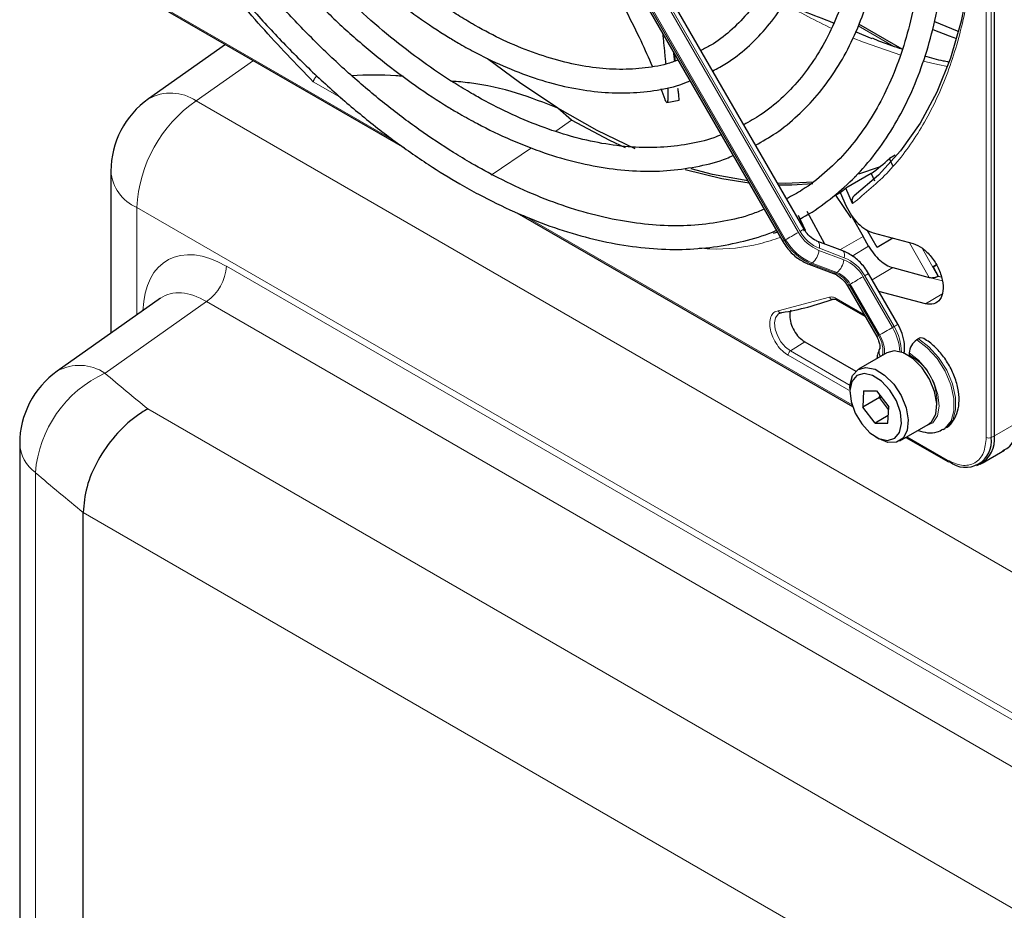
# Paper-space layout 'Blatt2' of a CAD drawing. Header units: millimetres. Extents: x 5 to 418, y 2 to 292.
# Tile 52 of 103: x 86 to 100, y 215 to 228. Entities that reach past the tile are written whole.
import ezdxf

# ---------------------------------------------------------------- set-up
doc = ezdxf.new("R2010")
doc.units = ezdxf.units.MM

psp = doc.layouts.new('Blatt2')

# ---------------------------------------------------------------- linework, layer by layer
at = {"color": 7, "linetype": 'Continuous', "lineweight": 18}
for p, q in [((99.787, 221.816), (99.787, 236.799)), ((99.855, 221.814), (99.855, 236.798)), ((93.142, 231.631), (97.138, 224.709)), ((97.162, 224.723), (93.165, 231.645)), ((92.944, 231.517), (96.94, 224.595)), ((96.957, 224.605), (92.961, 231.527)), ((86.295, 228.969), (91.437, 226.001)), ((97.981, 227.623), (98.486, 227.331)), ((89.448, 227.132), (88.641, 226.564)), ((90.697, 226.6), (90.293, 226.833)), ((88.641, 226.564), (109.769, 214.367)), ((93.713, 226.136), (93.938, 226.29)), ((92.803, 225.514), (93.372, 225.903)), ((143.421, 192.954), (87.804, 225.061)), ((87.804, 225.061), (87.804, 223.544)), ((93.262, 224.947), (97.894, 222.274)), ((97.232, 224.742), (97.203, 224.733)), ((98.05, 224.649), (97.724, 224.463)), ((96.94, 224.595), (96.957, 224.605)), ((97.894, 224.375), (98.128, 224.514)), ((98.982, 224.074), (98.706, 224.563)), ((97.428, 224.455), (97.778, 224.322)), ((97.783, 224.352), (97.433, 224.485)), ((98.883, 224.486), (99.106, 224.091)), ((89.066, 224.234), (142.159, 193.584)), ((97.331, 224.276), (97.314, 224.267)), ((97.314, 224.267), (97.665, 224.134)), ((97.681, 224.143), (97.331, 224.276)), ((97.665, 224.134), (97.681, 224.143)), ((98.049, 224.083), (98.463, 223.367)), ((98.487, 223.38), (98.073, 224.097)), ((98.469, 224.212), (98.179, 224.039)), ((97.868, 223.979), (97.852, 223.969)), ((97.852, 223.969), (98.266, 223.253)), ((98.282, 223.262), (97.868, 223.979)), ((98.982, 224.074), (99.169, 224.024)), ((99.161, 223.839), (98.93, 223.7)), ((88.787, 223.733), (87.354, 222.723)), ((141.88, 193.083), (88.787, 223.733)), ((96.852, 223.604), (97.574, 223.793)), ((97.67, 223.777), (98.061, 223.552)), ((98.487, 223.38), (98.463, 223.367)), ((97.226, 223.165), (97.024, 223.037)), ((97.849, 222.481), (96.991, 222.976)), ((97.866, 222.551), (97.024, 223.037)), ((87.958, 222.218), (139.427, 192.505)), ((99.902, 221.837), (100.215, 222.018)), ((98.669, 221.826), (99.237, 221.498)), ((99.855, 221.814), (99.902, 221.837)), ((86.373, 221.319), (86.373, 158.281)), ((138.664, 190.959), (87.045, 220.758))]:
    psp.add_line(p, q, dxfattribs=at)
at = {"color": 7, "linetype": 'Continuous', "lineweight": 25}
for p, q in [((99.902, 221.837), (99.902, 236.82)), ((97.217, 224.755), (93.22, 231.677)), ((92.92, 231.503), (96.917, 224.581)), ((86.28, 228.961), (91.578, 225.902)), ((98.603, 227.291), (97.99, 227.645)), ((98.18, 227.44), (97.944, 227.538)), ((89.055, 227.359), (87.967, 226.593)), ((95.401, 227.126), (95.391, 227.224)), ((95.256, 226.584), (95.201, 226.732)), ((93.938, 226.29), (93.744, 226.46)), ((95.282, 226.542), (95.453, 226.575)), ((98.503, 225.799), (98.422, 225.751)), ((98.468, 225.647), (98.422, 225.751)), ((98.279, 225.627), (97.987, 225.531)), ((87.438, 225.571), (87.438, 223.286)), ((98.165, 225.538), (97.807, 225.331)), ((97.928, 225.491), (97.959, 225.509)), ((98.165, 225.538), (98.21, 225.437)), ((97.659, 225.235), (97.742, 225.28)), ((97.659, 225.235), (97.879, 224.915)), ((97.726, 225.273), (97.813, 225.078)), ((97.903, 225.116), (97.807, 225.331)), ((93.166, 224.986), (97.9, 222.253)), ((97.136, 224.951), (97.232, 224.742)), ((97.512, 224.543), (97.26, 225.005)), ((97.895, 224.924), (98.05, 224.649)), ((98.128, 224.514), (98.05, 224.649)), ((98.247, 224.497), (98.107, 224.739)), ((98.193, 224.701), (98.756, 224.55)), ((97.762, 224.449), (97.411, 224.582)), ((98.471, 224.626), (98.247, 224.497)), ((97.283, 224.261), (97.634, 224.128)), ((99.038, 224.222), (99.084, 224.249)), ((99.038, 224.222), (99.084, 224.249)), ((99.084, 224.249), (99.038, 224.222)), ((99.084, 224.249), (99.038, 224.222)), ((99.038, 224.222), (99.11, 224.093)), ((98.542, 223.412), (98.128, 224.129)), ((98.469, 224.212), (98.982, 224.074)), ((99.106, 224.091), (99.11, 224.093)), ((99.11, 224.093), (99.153, 224.081)), ((97.828, 223.956), (98.242, 223.239)), ((98.93, 223.7), (98.274, 223.876)), ((88.137, 223.779), (86.68, 222.752)), ((97.68, 223.755), (98.076, 223.527)), ((97.226, 223.165), (97.947, 222.749)), ((98.83, 223.205), (98.807, 223.191)), ((98.386, 223.009), (97.985, 222.778)), ((98.49, 223.037), (98.386, 223.009)), ((98.701, 223.008), (98.701, 222.981)), ((97.864, 222.511), (97.864, 222.457)), ((98.058, 222.473), (98.048, 222.244)), ((98.058, 222.473), (98.24, 222.475)), ((98.24, 222.475), (98.411, 222.248)), ((98.283, 222.38), (98.048, 222.244)), ((98.283, 222.38), (98.285, 222.415)), ((98.283, 222.38), (98.308, 222.385)), ((98.41, 222.212), (98.283, 222.38)), ((98.219, 222.016), (98.048, 222.244)), ((98.401, 222.019), (98.411, 222.248)), ((98.406, 222.124), (98.219, 222.016)), ((98.219, 222.016), (98.401, 222.019)), ((98.568, 221.768), (98.969, 221.999)), ((99.182, 221.93), (99.205, 221.943)), ((86.15, 221.73), (86.15, 158.692)), ((98.229, 221.824), (98.276, 221.797)), ((98.654, 221.817), (99.247, 221.475)), ((99.729, 221.455), (100.043, 221.636)), ((99.657, 221.422), (99.703, 221.442)), ((87.045, 220.758), (87.045, 220.757)), ((87.045, 157.602), (87.045, 220.757))]:
    psp.add_line(p, q, dxfattribs=at)
at = {"color": 7, "linetype": 'Continuous', "lineweight": 25, "flags": 128}
for points in [[(99.633, 229.458), (99.611, 228.838), (99.545, 228.246), (99.436, 227.689), (99.283, 227.168), (99.089, 226.687), (98.854, 226.25), (98.58, 225.858), (98.269, 225.516), (97.922, 225.224)], [(99.033, 227.572), (99.264, 227.48), (99.37, 227.442)], [(99.398, 227.542), (99.382, 227.548), (99.061, 227.679)], [(93.744, 226.46), (93.202, 226.821), (92.752, 227.159)], [(94.834, 225.888), (94.296, 226.145), (93.744, 226.46)], [(94.696, 225.901), (94.476, 226.004), (93.938, 226.29)], [(96.443, 225.402), (96.056, 225.462), (95.539, 225.589)], [(96.422, 225.437), (95.925, 225.526), (95.624, 225.604)], [(97.35, 225.416), (96.952, 225.4), (96.842, 225.403)], [(97.342, 225.393), (97.047, 225.374), (96.859, 225.374)], [(96.843, 224.709), (96.828, 224.705), (96.779, 224.693)], [(98.969, 221.999), (99.017, 222.038), (99.075, 222.147), (99.089, 222.294), (99.059, 222.465), (98.987, 222.639), (98.882, 222.799), (98.755, 222.927), (98.619, 223.009), (98.49, 223.037)], [(97.864, 222.511), (97.866, 222.561), (97.903, 222.69), (97.98, 222.775), (98.089, 222.805)], [(98.063, 222.717), (97.962, 222.688), (97.893, 222.605), (97.865, 222.478), (97.88, 222.324), (97.938, 222.16), (98.031, 222.007), (98.147, 221.882), (98.274, 221.801), (98.395, 221.774), (98.497, 221.804), (98.566, 221.887), (98.594, 222.013), (98.579, 222.168), (98.521, 222.331), (98.428, 222.485), (98.311, 222.609), (98.185, 222.69), (98.063, 222.717)], [(98.089, 222.805), (98.219, 222.778), (98.354, 222.696), (98.482, 222.568), (98.587, 222.408), (98.658, 222.233), (98.688, 222.063), (98.674, 221.915), (98.616, 221.807), (98.522, 221.748), (98.401, 221.747), (98.276, 221.797)]]:
    psp.add_lwpolyline(points, dxfattribs=at)
at = {"color": 7, "linetype": 'Continuous', "lineweight": 18, "flags": 128}
for points in [[(97.911, 227.45), (98.058, 227.39), (98.583, 227.207)], [(98.898, 227.122), (99.103, 227.077), (99.241, 227.05)], [(97.138, 224.709), (97.116, 224.696), (97.092, 224.682), (97.067, 224.668), (97.041, 224.653), (97.017, 224.639), (96.994, 224.626), (96.974, 224.614), (96.957, 224.605)], [(97.217, 224.755), (97.215, 224.753), (97.208, 224.75), (97.197, 224.743), (97.181, 224.734), (97.162, 224.723)], [(96.94, 224.595), (96.928, 224.588), (96.92, 224.583), (96.917, 224.581), (96.917, 224.581)], [(97.412, 224.581), (97.418, 224.578), (97.426, 224.568), (97.432, 224.552), (97.435, 224.533), (97.436, 224.51), (97.433, 224.485)], [(97.762, 224.449), (97.768, 224.445), (97.777, 224.435), (97.783, 224.419), (97.786, 224.4), (97.786, 224.377), (97.783, 224.352)], [(98.049, 224.083), (98.027, 224.071), (98.003, 224.057), (97.978, 224.042), (97.952, 224.027), (97.928, 224.013), (97.905, 224), (97.885, 223.989), (97.868, 223.979)], [(98.128, 224.129), (98.126, 224.128), (98.119, 224.124), (98.108, 224.117), (98.092, 224.108), (98.073, 224.097)], [(97.852, 223.969), (97.839, 223.962), (97.831, 223.957), (97.828, 223.956), (97.828, 223.956)], [(97.024, 223.037), (96.954, 223.09), (96.891, 223.165), (96.842, 223.252), (96.811, 223.344), (96.802, 223.431), (96.816, 223.503), (96.851, 223.554), (96.87, 223.567)], [(98.542, 223.412), (98.54, 223.411), (98.533, 223.407), (98.522, 223.4), (98.506, 223.391), (98.487, 223.38)], [(98.266, 223.253), (98.253, 223.245), (98.245, 223.241), (98.242, 223.239), (98.242, 223.239)], [(98.463, 223.367), (98.441, 223.354), (98.417, 223.34), (98.392, 223.325), (98.366, 223.311), (98.342, 223.297), (98.319, 223.283), (98.299, 223.272), (98.282, 223.262)], [(98.807, 223.191), (98.956, 223.081), (99.093, 222.93), (99.207, 222.75), (99.289, 222.557), (99.332, 222.366), (99.332, 222.192), (99.291, 222.049), (99.21, 221.948), (99.18, 221.929)], [(99.205, 221.943), (99.234, 221.962), (99.314, 222.062), (99.356, 222.205), (99.355, 222.38), (99.312, 222.571), (99.23, 222.764), (99.116, 222.943), (98.979, 223.094), (98.83, 223.205)], [(98.922, 221.972), (98.933, 221.974), (99.033, 222.021), (99.099, 222.119), (99.125, 222.258), (99.107, 222.423), (99.049, 222.598), (98.954, 222.764), (98.834, 222.906), (98.701, 223.008)]]:
    psp.add_lwpolyline(points, dxfattribs=at)
at = {"color": 7, "linetype": 'Continuous', "lineweight": 18}
for centre, radius, start, end in [((101.276, 235.33), 8.57, 239.5948, 244.6611), ((88.281, 226.028), 0.646, 56.0637, 118.999), ((89.736, 224.969), 1.935, 124.4666, 177.2658), ((88.039, 225.616), 0.603, 184.2707, 247.0494), ((97.644, 224.993), 0.58, 209.265, 248.105), ((97.635, 224.988), 0.543, 209.265, 248.105), ((97.593, 224.961), 0.748, 209.265, 248.105), ((97.61, 224.971), 0.748, 209.265, 248.105), ((97.154, 224.488), 0.276, 309.8792, 353.0863), ((88.422, 224.265), 0.645, 304.4666, 357.2658), ((97.294, 224.295), 0.0351, 252.5632, 306.0382), ((97.505, 224.355), 0.276, 309.8792, 353.0863), ((97.576, 223.818), 0.543, 29.265, 68.105), ((97.567, 223.814), 0.58, 29.265, 68.105), ((97.644, 224.162), 0.0351, 252.5043, 306.0437), ((97.525, 223.786), 0.374, 29.265, 68.105), ((97.542, 223.796), 0.374, 29.265, 68.105), ((97.939, 223.038), 0.391, 350.6809, 33.3487), ((97.875, 223.01), 0.479, 357.6936, 31.7563), ((97.855, 222.996), 0.713, 2.5052, 31.37), ((97.89, 223.014), 0.701, 0.5048, 31.5259), ((98.385, 223.024), 0.11, 157.4944, 216.7846), ((98.342, 222.322), 0.75, 343.1138, 61.3946), ((86.993, 222.187), 0.646, 56.0637, 118.999), ((88.054, 221.188), 1.687, 114.5336, 175.542), ((86.69, 221.757), 0.54, 182.7998, 234.055), ((99.823, 221.885), 0.0777, 242.8052, 294.3071), ((99.262, 221.495), 0.0249, 174.0146, 234.6732)]:
    psp.add_arc(centre, radius, start, end, dxfattribs=at)
at = {"color": 7, "linetype": 'Continuous', "lineweight": 25}
for centre, radius, start, end in [((88.688, 225.571), 1.25, 125.1842, 180), ((96.219, 228.156), 3.262, 306.6109, 312.4842), ((95.902, 227.905), 3.202, 304.724, 306.5029), ((96.29, 227.407), 3.877, 279.1105, 290.2144), ((98.931, 222.997), 0.231, 122.6055, 177.3945), ((98.874, 223.148), 0.0719, 64.0394, 127.2538), ((87.4, 221.73), 1.25, 125.1842, 180), ((99.498, 221.756), 0.362, 230.7967, 9.214), ((99.504, 221.79), 0.401, 299.7173, 6.7628), ((99.258, 221.496), 0.0233, 244.1059, 300.3461)]:
    psp.add_arc(centre, radius, start, end, dxfattribs=at)
at = {"color": 7, "linetype": 'Continuous', "lineweight": 18}
for centre, major_axis, ratio, start_param, end_param in [((89.069, 222.869), (-0.836, 1.447), 0.575802, 5.499237, 7.029782), ((88.775, 222.699), (-0.595, 1.106), 0.57441, 5.516407, 6.352576), ((168.533, 259.34), (98.708, 4.73), 0.606667, 3.718289, 3.728941), ((168.58, 258.347), (99.959, 4.727), 0.606312, 3.718689, 3.730403)]:
    psp.add_ellipse(centre, major_axis=major_axis, ratio=ratio, start_param=start_param, end_param=end_param, dxfattribs=at)
at = {"color": 7, "linetype": 'Continuous', "lineweight": 25}
for points, knots in [([(97.138, 224.891), (97.156, 224.9), (97.301, 224.969), (97.546, 225.143), (97.868, 225.412), (98.158, 225.728), (98.417, 226.084), (98.642, 226.48), (98.834, 226.913), (98.99, 227.382), (99.109, 227.882), (99.191, 228.412), (99.236, 228.969), (99.243, 229.548), (99.212, 230.148), (99.144, 230.764), (99.039, 231.394), (98.897, 232.033), (98.72, 232.678), (98.508, 233.327), (98.263, 233.974), (97.986, 234.617), (97.686, 235.241), (97.464, 235.643), (97.357, 235.839)], [0, 0, 0, 0, 0.007022, 0.053817, 0.1006, 0.147436, 0.194392, 0.241503, 0.288773, 0.336184, 0.383702, 0.431293, 0.478928, 0.526583, 0.57424, 0.62189, 0.669527, 0.71715, 0.764759, 0.812355, 0.859941, 0.907518, 0.955089, 1, 1, 1, 1]), ([(97.067, 235.671), (97.087, 235.636), (97.226, 235.4), (97.455, 234.95), (97.752, 234.325), (98.016, 233.692), (98.249, 233.057), (98.448, 232.422), (98.612, 231.792), (98.741, 231.17), (98.835, 230.56), (98.891, 229.965), (98.911, 229.39), (98.895, 228.836), (98.842, 228.308), (98.753, 227.808), (98.629, 227.339), (98.47, 226.903), (98.278, 226.504), (98.053, 226.142), (97.798, 225.819), (97.511, 225.54), (97.235, 225.325), (97.045, 225.223), (96.97, 225.182)], [0, 0, 0, 0, 0.008469, 0.056451, 0.10443, 0.152403, 0.200367, 0.248319, 0.296256, 0.344176, 0.392077, 0.439959, 0.487821, 0.535666, 0.5835, 0.631333, 0.679178, 0.72706, 0.775013, 0.82308, 0.871307, 0.919731, 0.968362, 1, 1, 1, 1]), ([(96.533, 225.938), (96.63, 225.993), (96.841, 226.112), (97.13, 226.35), (97.408, 226.638), (97.653, 226.968), (97.865, 227.338), (98.042, 227.745), (98.185, 228.186), (98.29, 228.66), (98.358, 229.163), (98.389, 229.691), (98.381, 230.241), (98.336, 230.809), (98.254, 231.393), (98.135, 231.987), (97.98, 232.589), (97.79, 233.195), (97.566, 233.8), (97.31, 234.402), (97.04, 234.967), (96.842, 235.325), (96.751, 235.489)], [0, 0, 0, 0, 0.042839, 0.092827, 0.142855, 0.193022, 0.243385, 0.293956, 0.34471, 0.395602, 0.446585, 0.497618, 0.548672, 0.599723, 0.650761, 0.701782, 0.752784, 0.803769, 0.85474, 0.905699, 0.956649, 1, 1, 1, 1]), ([(96.462, 235.322), (96.533, 235.195), (96.71, 234.879), (96.962, 234.361), (97.218, 233.773), (97.442, 233.181), (97.632, 232.589), (97.789, 232.001), (97.91, 231.421), (97.996, 230.854), (98.044, 230.302), (98.057, 229.769), (98.032, 229.26), (97.972, 228.777), (97.876, 228.323), (97.745, 227.902), (97.58, 227.515), (97.383, 227.166), (97.155, 226.855), (96.895, 226.586), (96.633, 226.374), (96.446, 226.272), (96.366, 226.228)], [0, 0, 0, 0, 0.034582, 0.08603, 0.137472, 0.188902, 0.240318, 0.291715, 0.343089, 0.394438, 0.445761, 0.497058, 0.548333, 0.599597, 0.650862, 0.702153, 0.753511, 0.80499, 0.856655, 0.908569, 0.96076, 1, 1, 1, 1]), ([(95.928, 226.987), (95.994, 227.022), (96.167, 227.113), (96.417, 227.31), (96.677, 227.573), (96.905, 227.878), (97.1, 228.222), (97.261, 228.604), (97.385, 229.019), (97.473, 229.466), (97.523, 229.941), (97.536, 230.439), (97.51, 230.958), (97.447, 231.494), (97.346, 232.041), (97.21, 232.597), (97.038, 233.157), (96.833, 233.717), (96.594, 234.273), (96.365, 234.749), (96.205, 235.033), (96.146, 235.139)], [0, 0, 0, 0, 0.033446, 0.087411, 0.141399, 0.195552, 0.249964, 0.304656, 0.359593, 0.414709, 0.469936, 0.525219, 0.580517, 0.635803, 0.691067, 0.746307, 0.801523, 0.856719, 0.911899, 0.967067, 1, 1, 1, 1]), ([(95.857, 234.973), (95.9, 234.897), (96.043, 234.648), (96.255, 234.212), (96.493, 233.67), (96.697, 233.125), (96.868, 232.58), (97.005, 232.04), (97.107, 231.509), (97.172, 230.991), (97.201, 230.492), (97.193, 230.013), (97.15, 229.56), (97.07, 229.136), (96.956, 228.743), (96.808, 228.385), (96.628, 228.064), (96.417, 227.782), (96.175, 227.542), (95.956, 227.372), (95.808, 227.3), (95.761, 227.276)], [0, 0, 0, 0, 0.024429, 0.080222, 0.136006, 0.191775, 0.247522, 0.303242, 0.358931, 0.414583, 0.470198, 0.525779, 0.581336, 0.636887, 0.69246, 0.748108, 0.803911, 0.859965, 0.916367, 0.973159, 1, 1, 1, 1]), ([(95.44, 227.139), (95.387, 227.12), (95.227, 227.062), (94.936, 227.017), (94.571, 227.001), (94.189, 227.035), (93.793, 227.115), (93.388, 227.242), (92.982, 227.411), (92.693, 227.561), (92.471, 227.688), (92.241, 227.827), (91.889, 228.066), (91.475, 228.39), (91.068, 228.752), (90.671, 229.148), (90.289, 229.576), (89.922, 230.032), (89.578, 230.514), (89.334, 230.88), (89.215, 231.089), (89.195, 231.125)], [0, 0, 0, 0, 0.031219, 0.093709, 0.155812, 0.217519, 0.278913, 0.340099, 0.401169, 0.458925, 0.466609, 0.498605, 0.559596, 0.620625, 0.681681, 0.742768, 0.803883, 0.865022, 0.92618, 0.987351, 1, 1, 1, 1]), ([(88.907, 230.959), (88.95, 230.886), (89.095, 230.636), (89.37, 230.227), (89.728, 229.738), (90.107, 229.276), (90.503, 228.842), (90.914, 228.44), (91.336, 228.072), (91.767, 227.743), (92.109, 227.515), (92.384, 227.352), (92.66, 227.2), (93.029, 227.025), (93.463, 226.863), (93.891, 226.749), (94.309, 226.684), (94.713, 226.667), (95.099, 226.702), (95.399, 226.761), (95.561, 226.826), (95.609, 226.845)], [0, 0, 0, 0, 0.024893, 0.084681, 0.144477, 0.204286, 0.264115, 0.32397, 0.383856, 0.443777, 0.503736, 0.525177, 0.556785, 0.616785, 0.676812, 0.736803, 0.796699, 0.856424, 0.915894, 0.975048, 1, 1, 1, 1]), ([(96.048, 226.086), (96.013, 226.071), (95.865, 226.009), (95.58, 225.947), (95.194, 225.901), (94.789, 225.905), (94.369, 225.957), (93.936, 226.055), (93.494, 226.2), (93.052, 226.388), (92.728, 226.554), (92.476, 226.698), (92.216, 226.854), (91.833, 227.112), (91.382, 227.457), (90.938, 227.841), (90.504, 228.26), (90.083, 228.711), (89.676, 229.193), (89.289, 229.701), (88.923, 230.228), (88.699, 230.594), (88.588, 230.775)], [0, 0, 0, 0, 0.017316, 0.07398, 0.130407, 0.186548, 0.242429, 0.298112, 0.353664, 0.409142, 0.461634, 0.472322, 0.501413, 0.556837, 0.61229, 0.667762, 0.723255, 0.77877, 0.834303, 0.889852, 0.945412, 1, 1, 1, 1]), ([(88.302, 230.61), (88.326, 230.568), (88.459, 230.334), (88.727, 229.924), (89.105, 229.386), (89.506, 228.874), (89.925, 228.388), (90.36, 227.932), (90.808, 227.509), (91.267, 227.122), (91.734, 226.773), (92.099, 226.534), (92.391, 226.361), (92.683, 226.2), (93.082, 226.008), (93.551, 225.825), (94.015, 225.69), (94.468, 225.603), (94.91, 225.565), (95.336, 225.576), (95.741, 225.639), (96.036, 225.712), (96.186, 225.779), (96.217, 225.793)], [0, 0, 0, 0, 0.011961, 0.066529, 0.121102, 0.175682, 0.230275, 0.284884, 0.339513, 0.394165, 0.448844, 0.503549, 0.521416, 0.550246, 0.604978, 0.659732, 0.714464, 0.769138, 0.823706, 0.878111, 0.932303, 0.986256, 1, 1, 1, 1]), ([(96.654, 225.036), (96.597, 225.012), (96.417, 224.936), (96.091, 224.859), (95.678, 224.803), (95.246, 224.797), (94.799, 224.839), (94.338, 224.928), (93.866, 225.063), (93.386, 225.245), (92.939, 225.454), (92.566, 225.657), (92.193, 225.881), (91.782, 226.155), (91.297, 226.52), (90.819, 226.924), (90.35, 227.364), (89.892, 227.837), (89.45, 228.341), (89.024, 228.872), (88.619, 229.43), (88.271, 229.949), (88.069, 230.288), (87.987, 230.428)], [0, 0, 0, 0, 0.024649, 0.076789, 0.128757, 0.180513, 0.232071, 0.283468, 0.334752, 0.385965, 0.437141, 0.476365, 0.503222, 0.554373, 0.605545, 0.656731, 0.707934, 0.759153, 0.810386, 0.861633, 0.912889, 0.964152, 1, 1, 1, 1]), ([(90.293, 226.833), (90.047, 227.087), (89.553, 227.596), (88.857, 228.45), (88.218, 229.331), (87.843, 229.947), (87.664, 230.241)], [0, 0, 0, 0, 0.2542147, 0.5099422, 0.7656696, 1, 1, 1, 1]), ([(87.698, 230.261), (87.744, 230.182), (87.907, 229.899), (88.216, 229.429), (88.621, 228.854), (89.048, 228.303), (89.494, 227.78), (89.956, 227.286), (90.432, 226.824), (90.92, 226.398), (91.416, 226.008), (91.897, 225.673), (92.301, 225.425), (92.706, 225.2), (93.131, 224.992), (93.633, 224.791), (94.13, 224.636), (94.617, 224.53), (95.093, 224.472), (95.554, 224.463), (95.998, 224.502), (96.419, 224.595), (96.695, 224.676), (96.823, 224.738), (96.825, 224.739)], [0, 0, 0, 0, 0.01943, 0.069936, 0.120444, 0.170959, 0.221483, 0.272019, 0.322569, 0.373136, 0.423723, 0.474329, 0.518625, 0.545295, 0.595931, 0.646585, 0.697225, 0.747827, 0.79836, 0.848782, 0.899057, 0.949155, 0.999073, 1, 1, 1, 1]), ([(97.634, 227.661), (97.492, 227.717), (97.278, 227.8), (97.037, 227.897), (96.965, 227.951), (96.946, 227.966)], [0, 0, 0, 0, 0.592532, 0.891609, 1, 1, 1, 1]), ([(95.077, 227.049), (95.027, 227.166), (94.925, 227.405), (94.784, 227.683), (94.712, 227.824)], [0, 0, 0, 0, 0.491358, 1, 1, 1, 1]), ([(95.221, 227.518), (95.221, 227.517), (95.224, 227.489), (95.23, 227.434), (95.238, 227.354), (95.246, 227.276), (95.253, 227.201), (95.26, 227.136), (95.264, 227.097), (95.265, 227.082)], [0, 0, 0, 0, 0.0039, 0.17807, 0.353219, 0.528641, 0.70717, 0.885939, 1, 1, 1, 1]), ([(98.603, 227.291), (98.504, 227.322), (98.365, 227.367), (98.222, 227.429), (98.182, 227.447)], [0, 0, 0, 0, 0.719034, 1, 1, 1, 1]), ([(95.393, 227.123), (95.39, 227.148), (95.386, 227.186), (95.381, 227.228), (95.38, 227.243)], [0, 0, 0, 0, 0.639298, 1, 1, 1, 1]), ([(99.252, 227.113), (99.229, 227.117), (99.121, 227.135), (99.009, 227.169), (98.92, 227.195)], [0, 0, 0, 0, 0.210539, 1, 1, 1, 1]), ([(90.293, 226.833), (90.295, 226.84), (90.298, 226.853), (90.309, 226.874), (90.321, 226.893), (90.332, 226.904), (90.338, 226.91)], [0, 0, 0, 0, 0.292814, 0.50299, 0.762282, 1, 1, 1, 1]), ([(91.564, 226.907), (91.529, 226.911), (91.291, 226.936), (91.044, 226.927), (90.834, 226.919)], [0, 0, 0, 0, 0.148304, 1, 1, 1, 1]), ([(93.744, 226.46), (93.554, 226.535), (93.168, 226.687), (92.65, 226.807), (92.33, 226.834), (92.245, 226.841)], [0, 0, 0, 0, 0.415221, 0.845098, 1, 1, 1, 1]), ([(95.292, 226.752), (95.294, 226.735), (95.297, 226.688), (95.298, 226.629), (95.296, 226.585), (95.293, 226.563), (95.289, 226.548), (95.284, 226.541), (95.277, 226.543), (95.271, 226.55), (95.264, 226.562), (95.258, 226.578), (95.256, 226.584)], [0, 0, 0, 0, 0.123596, 0.336209, 0.505676, 0.583108, 0.644804, 0.769308, 0.832545, 0.877727, 0.954209, 1, 1, 1, 1]), ([(95.453, 226.575), (95.453, 226.575), (95.454, 226.573), (95.454, 226.579), (95.454, 226.593), (95.452, 226.622), (95.447, 226.671), (95.441, 226.717), (95.438, 226.74)], [0, 0, 0, 0, 0.012255, 0.158295, 0.247816, 0.464221, 0.737156, 1, 1, 1, 1]), ([(97.922, 225.224), (97.916, 225.218), (97.903, 225.206), (97.894, 225.178), (97.892, 225.146), (97.899, 225.126), (97.903, 225.116)], [0, 0, 0, 0, 0.244834, 0.494364, 0.74729, 1, 1, 1, 1]), ([(97.411, 224.582), (97.395, 224.589), (97.348, 224.609), (97.276, 224.666), (97.235, 224.727), (97.217, 224.755)], [0, 0, 0, 0, 0.216551, 0.651699, 1, 1, 1, 1]), ([(96.917, 224.581), (96.936, 224.551), (96.988, 224.468), (97.101, 224.357), (97.212, 224.289), (97.274, 224.265), (97.283, 224.261)], [0, 0, 0, 0, 0.209643, 0.585012, 0.93779, 1, 1, 1, 1]), ([(98.128, 224.514), (98.151, 224.477), (98.198, 224.403), (98.286, 224.314), (98.378, 224.244), (98.439, 224.222), (98.469, 224.212)], [0, 0, 0, 0, 0.249963, 0.499997, 0.749957, 1, 1, 1, 1]), ([(98.128, 224.129), (98.109, 224.159), (98.056, 224.242), (97.943, 224.353), (97.832, 224.421), (97.771, 224.445), (97.762, 224.449)], [0, 0, 0, 0, 0.209643, 0.585012, 0.93779, 1, 1, 1, 1]), ([(97.634, 224.128), (97.649, 224.122), (97.697, 224.101), (97.769, 224.044), (97.81, 223.983), (97.828, 223.956)], [0, 0, 0, 0, 0.2165509, 0.6516994, 1, 1, 1, 1]), ([(98.982, 224.074), (98.992, 224.072), (99.01, 224.069), (99.043, 224.071), (99.071, 224.076), (99.092, 224.083), (99.101, 224.088), (99.106, 224.091)], [0, 0, 0, 0, 0.2756684, 0.5082279, 0.7335266, 0.8622709, 1, 1, 1, 1]), ([(97.629, 223.767), (97.634, 223.768), (97.642, 223.77), (97.664, 223.765), (97.678, 223.756), (97.681, 223.754)], [0, 0, 0, 0, 0.440334, 0.872371, 1, 1, 1, 1]), ([(96.873, 223.564), (96.878, 223.57), (96.884, 223.576), (96.895, 223.575), (96.895, 223.575)], [0, 0, 0, 0, 0.937573, 1, 1, 1, 1]), ([(97.031, 223.611), (97.027, 223.604), (97.017, 223.582), (97.015, 223.552), (97.015, 223.532)], [0, 0, 0, 0, 0.333442, 1, 1, 1, 1]), ([(98.624, 223.002), (98.625, 223.003), (98.639, 223.043), (98.636, 223.138), (98.61, 223.278), (98.564, 223.368), (98.542, 223.412)], [0, 0, 0, 0, 0.0088466, 0.3316958, 0.6789478, 1, 1, 1, 1]), ([(98.242, 223.239), (98.249, 223.225), (98.267, 223.191), (98.283, 223.139), (98.289, 223.095), (98.285, 223.069), (98.284, 223.067), (98.283, 223.066)], [0, 0, 0, 0, 0.1768056, 0.4226836, 0.6299768, 0.82324, 1, 1, 1, 1]), ([(99.203, 221.947), (99.214, 221.952), (99.266, 221.974), (99.333, 222.057), (99.391, 222.184), (99.411, 222.337), (99.394, 222.511), (99.338, 222.695), (99.247, 222.874), (99.128, 223.034), (99.01, 223.146), (98.933, 223.195), (98.905, 223.212)], [0, 0, 0, 0, 0.026719, 0.130406, 0.233093, 0.341968, 0.458235, 0.577095, 0.695696, 0.814546, 0.93457, 1, 1, 1, 1]), ([(98.283, 223.066), (98.271, 223.038), (98.251, 222.996), (98.247, 222.946), (98.246, 222.929)], [0, 0, 0, 0, 0.65039, 1, 1, 1, 1]), ([(87.958, 222.218), (87.956, 222.217), (87.901, 222.187), (87.74, 222.084), (87.487, 221.85), (87.244, 221.5), (87.078, 221.116), (87.056, 220.877), (87.045, 220.758)], [0, 0, 0, 0, 0.003715, 0.113866, 0.336164, 0.557701, 0.778843, 1, 1, 1, 1]), ([(100.024, 221.632), (100.048, 221.644), (100.111, 221.676), (100.18, 221.769), (100.225, 221.89), (100.242, 221.987), (100.238, 222.044), (100.238, 222.053)], [0, 0, 0, 0, 0.178353, 0.449155, 0.712576, 0.95398, 1, 1, 1, 1]), ([(98.825, 221.916), (98.87, 221.902), (98.96, 221.875), (99.084, 221.882), (99.15, 221.918), (99.177, 221.932)], [0, 0, 0, 0, 0.3742126, 0.7437333, 1, 1, 1, 1])]:
    psp.add_open_spline(points, degree=3, knots=knots, dxfattribs=at)
at = {"color": 7, "linetype": 'Continuous', "lineweight": 18}
for points, knots in [([(99.638, 229.393), (99.629, 229.081), (99.61, 228.453), (99.454, 227.595), (99.207, 226.812), (98.86, 226.13), (98.431, 225.549), (98.079, 225.26), (97.903, 225.116)], [0, 0, 0, 0, 0.165233, 0.331999, 0.5, 0.667989, 0.834761, 1, 1, 1, 1]), ([(96.884, 224.637), (96.787, 224.606), (96.476, 224.505), (96.087, 224.459), (95.787, 224.483), (95.736, 224.488)], [0, 0, 0, 0, 0.27373, 0.875899, 1, 1, 1, 1]), ([(97.574, 223.793), (97.577, 223.788), (97.584, 223.777), (97.599, 223.767), (97.615, 223.763), (97.625, 223.767), (97.63, 223.768)], [0, 0, 0, 0, 0.250001, 0.500001, 0.75, 1, 1, 1, 1]), ([(97.67, 223.777), (97.671, 223.773), (97.672, 223.763), (97.677, 223.756), (97.68, 223.755), (97.681, 223.755)], [0, 0, 0, 0, 0.483463, 0.966925, 1, 1, 1, 1]), ([(96.991, 222.976), (96.964, 222.995), (96.909, 223.032), (96.833, 223.123), (96.775, 223.227), (96.739, 223.334), (96.729, 223.435), (96.745, 223.521), (96.787, 223.583), (96.83, 223.597), (96.852, 223.604)], [0, 0, 0, 0, 0.121712, 0.25, 0.378287, 0.499999, 0.621712, 0.75, 0.878288, 1, 1, 1, 1]), ([(99.237, 221.498), (99.306, 221.466), (99.413, 221.418), (99.541, 221.423), (99.629, 221.454), (99.7, 221.515), (99.769, 221.624), (99.78, 221.74), (99.787, 221.816)], [0, 0, 0, 0, 0.239457, 0.368361, 0.5, 0.631639, 0.760543, 1, 1, 1, 1])]:
    psp.add_open_spline(points, degree=3, knots=knots, dxfattribs=at)
at = {"color": 7, "linetype": 'Continuous', "lineweight": 25}
for points in [[(97.813, 225.078), (97.837, 225.033), (97.883, 224.943), (97.98, 224.829), (98.087, 224.741), (98.158, 224.714), (98.193, 224.701)], [(98.756, 224.55), (98.8, 224.532), (98.888, 224.497), (99.016, 224.369), (99.117, 224.21), (99.176, 224.036), (99.185, 223.876), (99.142, 223.755), (99.054, 223.685), (98.971, 223.695), (98.93, 223.7)], [(97.015, 223.532), (97.018, 223.498), (97.024, 223.43), (97.073, 223.321), (97.143, 223.225), (97.199, 223.185), (97.226, 223.165)]]:
    psp.add_open_spline(points, degree=3, dxfattribs=at)
at = {"color": 7, "linetype": 'Continuous', "lineweight": 18}
for points in [[(97.574, 223.793), (97.588, 223.796), (97.618, 223.802), (97.653, 223.786), (97.67, 223.777)], [(96.852, 223.604), (96.855, 223.599), (96.86, 223.588), (96.874, 223.578), (96.89, 223.573), (96.899, 223.577), (96.904, 223.578)], [(96.991, 222.976), (96.991, 222.982), (96.992, 222.993), (97, 223.01), (97.011, 223.026), (97.02, 223.033), (97.024, 223.037)]]:
    psp.add_open_spline(points, degree=3, dxfattribs=at)

doc.saveas('drawing.dxf')
